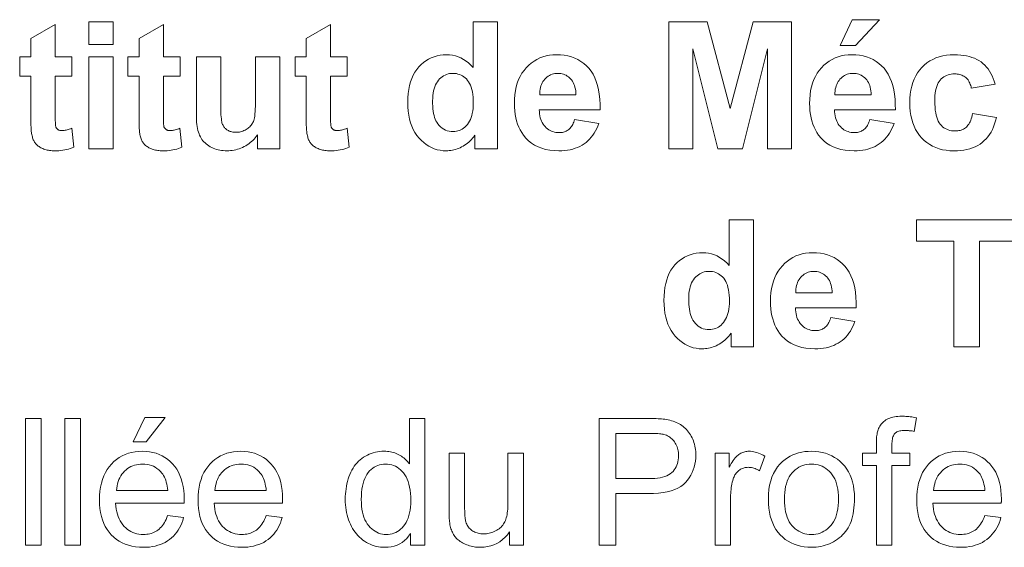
# Model space of a CAD drawing. Extents: x 10 to 410, y 10 to 287.
# Tile 5 of 20: x 311 to 330, y 24 to 34. Entities that reach past the tile are written whole.
import ezdxf

# ---------------------------------------------------------------- set-up
doc = ezdxf.new("R2010")
doc.units = 0

msp = doc.modelspace()

# ---------------------------------------------------------------- linework, layer by layer
at = {"color": 7, "lineweight": 13}
for points in [[(311.849, 33.404), (311.849, 33.022), (311.521, 33.022), (311.521, 32.293), (311.522, 32.25), (311.522, 32.211), (311.522, 32.176), (311.523, 32.145), (311.524, 32.117), (311.525, 32.093), (311.526, 32.073), (311.527, 32.056), (311.529, 32.043), (311.531, 32.034), (311.533, 32.027), (311.535, 32.02), (311.539, 32.013), (311.542, 32.007), (311.546, 32.001), (311.551, 31.995), (311.556, 31.989), (311.561, 31.984), (311.567, 31.979), (311.573, 31.974), (311.58, 31.969), (311.587, 31.965), (311.595, 31.962), (311.602, 31.958), (311.61, 31.956), (311.619, 31.954), (311.627, 31.952), (311.636, 31.951), (311.645, 31.95), (311.654, 31.95), (311.668, 31.95), (311.683, 31.952), (311.7, 31.954), (311.717, 31.957), (311.736, 31.961), (311.756, 31.966), (311.777, 31.972), (311.799, 31.979), (311.822, 31.987), (311.847, 31.996), (311.888, 31.624), (311.854, 31.611), (311.819, 31.598), (311.784, 31.588), (311.747, 31.578), (311.71, 31.57), (311.672, 31.564), (311.632, 31.559), (311.592, 31.555), (311.551, 31.553), (311.509, 31.552), (311.484, 31.553), (311.459, 31.554), (311.434, 31.556), (311.41, 31.559), (311.386, 31.563), (311.363, 31.568), (311.341, 31.574), (311.318, 31.58), (311.297, 31.588), (311.276, 31.596), (311.256, 31.605), (311.236, 31.614), (311.218, 31.624), (311.202, 31.635), (311.186, 31.646), (311.171, 31.657), (311.157, 31.669), (311.145, 31.682), (311.133, 31.695), (311.123, 31.709), (311.114, 31.723), (311.105, 31.738), (311.097, 31.754), (311.089, 31.772), (311.082, 31.79), (311.076, 31.809), (311.07, 31.829), (311.065, 31.85), (311.06, 31.872), (311.056, 31.895), (311.053, 31.914), (311.05, 31.935), (311.048, 31.961), (311.046, 31.989), (311.044, 32.021), (311.043, 32.057), (311.042, 32.096), (311.041, 32.138), (311.041, 32.184), (311.041, 32.233), (311.041, 33.022), (310.821, 33.022), (310.821, 33.404), (311.041, 33.404), (311.041, 33.764), (311.521, 34.044), (311.521, 33.404)], [(312.181, 33.65), (312.181, 34.093), (312.661, 34.093), (312.661, 33.65)], [(313.982, 33.404), (313.982, 33.022), (313.655, 33.022), (313.655, 32.293), (313.655, 32.25), (313.655, 32.211), (313.656, 32.176), (313.656, 32.145), (313.657, 32.117), (313.658, 32.093), (313.659, 32.073), (313.661, 32.056), (313.662, 32.043), (313.664, 32.034), (313.666, 32.027), (313.669, 32.02), (313.672, 32.013), (313.675, 32.007), (313.68, 32.001), (313.684, 31.995), (313.689, 31.989), (313.694, 31.984), (313.7, 31.979), (313.707, 31.974), (313.714, 31.969), (313.721, 31.965), (313.728, 31.962), (313.736, 31.958), (313.744, 31.956), (313.752, 31.954), (313.76, 31.952), (313.769, 31.951), (313.778, 31.95), (313.788, 31.95), (313.802, 31.95), (313.817, 31.952), (313.833, 31.954), (313.851, 31.957), (313.869, 31.961), (313.889, 31.966), (313.91, 31.972), (313.932, 31.979), (313.956, 31.987), (313.98, 31.996), (314.021, 31.624), (313.988, 31.611), (313.953, 31.598), (313.917, 31.588), (313.881, 31.578), (313.843, 31.57), (313.805, 31.564), (313.766, 31.559), (313.726, 31.555), (313.685, 31.553), (313.643, 31.552), (313.617, 31.553), (313.592, 31.554), (313.567, 31.556), (313.543, 31.559), (313.52, 31.563), (313.497, 31.568), (313.474, 31.574), (313.452, 31.58), (313.43, 31.588), (313.409, 31.596), (313.389, 31.605), (313.37, 31.614), (313.352, 31.624), (313.335, 31.635), (313.319, 31.646), (313.304, 31.657), (313.291, 31.669), (313.278, 31.682), (313.267, 31.695), (313.257, 31.709), (313.247, 31.723), (313.238, 31.738), (313.23, 31.754), (313.222, 31.772), (313.215, 31.79), (313.209, 31.809), (313.203, 31.829), (313.198, 31.85), (313.193, 31.872), (313.189, 31.895), (313.186, 31.914), (313.184, 31.935), (313.181, 31.961), (313.179, 31.989), (313.178, 32.021), (313.176, 32.057), (313.175, 32.096), (313.174, 32.138), (313.174, 32.184), (313.174, 32.233), (313.174, 33.022), (312.954, 33.022), (312.954, 33.404), (313.174, 33.404), (313.174, 33.764), (313.655, 34.044), (313.655, 33.404)], [(317.279, 33.404), (317.279, 33.022), (316.951, 33.022), (316.951, 32.293), (316.951, 32.25), (316.952, 32.211), (316.952, 32.176), (316.953, 32.145), (316.953, 32.117), (316.955, 32.093), (316.956, 32.073), (316.957, 32.056), (316.959, 32.043), (316.961, 32.034), (316.963, 32.027), (316.965, 32.02), (316.968, 32.013), (316.972, 32.007), (316.976, 32.001), (316.98, 31.995), (316.985, 31.989), (316.991, 31.984), (316.997, 31.979), (317.003, 31.974), (317.01, 31.969), (317.017, 31.965), (317.024, 31.962), (317.032, 31.958), (317.04, 31.956), (317.048, 31.954), (317.057, 31.952), (317.066, 31.951), (317.075, 31.95), (317.084, 31.95), (317.098, 31.95), (317.113, 31.952), (317.129, 31.954), (317.147, 31.957), (317.166, 31.961), (317.185, 31.966), (317.207, 31.972), (317.229, 31.979), (317.252, 31.987), (317.277, 31.996), (317.318, 31.624), (317.284, 31.611), (317.249, 31.598), (317.214, 31.588), (317.177, 31.578), (317.14, 31.57), (317.101, 31.564), (317.062, 31.559), (317.022, 31.555), (316.981, 31.553), (316.939, 31.552), (316.914, 31.553), (316.888, 31.554), (316.864, 31.556), (316.84, 31.559), (316.816, 31.563), (316.793, 31.568), (316.77, 31.574), (316.748, 31.58), (316.727, 31.588), (316.706, 31.596), (316.685, 31.605), (316.666, 31.614), (316.648, 31.624), (316.631, 31.635), (316.615, 31.646), (316.601, 31.657), (316.587, 31.669), (316.575, 31.682), (316.563, 31.695), (316.553, 31.709), (316.544, 31.723), (316.535, 31.738), (316.526, 31.754), (316.519, 31.772), (316.512, 31.79), (316.505, 31.809), (316.5, 31.829), (316.494, 31.85), (316.49, 31.872), (316.486, 31.895), (316.483, 31.914), (316.48, 31.935), (316.478, 31.961), (316.476, 31.989), (316.474, 32.021), (316.473, 32.057), (316.472, 32.096), (316.471, 32.138), (316.47, 32.184), (316.47, 32.233), (316.47, 33.022), (316.25, 33.022), (316.25, 33.404), (316.47, 33.404), (316.47, 33.764), (316.951, 34.044), (316.951, 33.404)], [(320.242, 31.593), (319.797, 31.593), (319.797, 31.859), (319.775, 31.829), (319.751, 31.801), (319.727, 31.773), (319.702, 31.748), (319.676, 31.724), (319.65, 31.702), (319.623, 31.681), (319.594, 31.662), (319.565, 31.644), (319.536, 31.628), (319.505, 31.614), (319.475, 31.601), (319.445, 31.59), (319.414, 31.58), (319.384, 31.571), (319.354, 31.565), (319.323, 31.559), (319.292, 31.556), (319.262, 31.553), (319.231, 31.552), (319.17, 31.555), (319.11, 31.563), (319.052, 31.575), (318.996, 31.593), (318.941, 31.615), (318.889, 31.643), (318.838, 31.676), (318.789, 31.713), (318.742, 31.756), (318.697, 31.804), (318.654, 31.856), (318.616, 31.913), (318.583, 31.973), (318.554, 32.037), (318.53, 32.105), (318.51, 32.177), (318.494, 32.254), (318.483, 32.334), (318.476, 32.418), (318.474, 32.506), (318.476, 32.596), (318.483, 32.681), (318.493, 32.762), (318.509, 32.839), (318.528, 32.911), (318.552, 32.979), (318.58, 33.042), (318.613, 33.101), (318.649, 33.156), (318.691, 33.206), (318.735, 33.251), (318.782, 33.292), (318.831, 33.328), (318.882, 33.359), (318.936, 33.385), (318.992, 33.407), (319.05, 33.424), (319.11, 33.436), (319.173, 33.443), (319.238, 33.445), (319.298, 33.443), (319.356, 33.435), (319.413, 33.423), (319.468, 33.405), (319.521, 33.382), (319.573, 33.355), (319.623, 33.322), (319.671, 33.284), (319.718, 33.241), (319.763, 33.193), (319.763, 34.093), (320.242, 34.093)], [(323.624, 31.593), (323.624, 34.093), (324.38, 34.093), (324.833, 32.388), (325.282, 34.093), (326.039, 34.093), (326.039, 31.593), (325.57, 31.593), (325.57, 33.561), (325.074, 31.593), (324.588, 31.593), (324.093, 33.561), (324.093, 31.593)], [(327.001, 33.626), (327.236, 34.136), (327.773, 34.136), (327.304, 33.626)], [(312.181, 31.593), (312.181, 33.404), (312.661, 33.404), (312.661, 31.593)], [(315.507, 31.593), (315.507, 31.865), (315.486, 31.836), (315.465, 31.809), (315.442, 31.783), (315.418, 31.758), (315.392, 31.735), (315.366, 31.713), (315.338, 31.692), (315.309, 31.672), (315.278, 31.653), (315.247, 31.636), (315.214, 31.62), (315.182, 31.606), (315.148, 31.593), (315.115, 31.583), (315.081, 31.573), (315.047, 31.566), (315.012, 31.56), (314.977, 31.556), (314.942, 31.553), (314.906, 31.552), (314.87, 31.553), (314.835, 31.556), (314.8, 31.56), (314.767, 31.565), (314.733, 31.573), (314.701, 31.581), (314.669, 31.592), (314.639, 31.604), (314.608, 31.617), (314.579, 31.633), (314.551, 31.649), (314.524, 31.667), (314.499, 31.687), (314.476, 31.707), (314.454, 31.729), (314.434, 31.752), (314.415, 31.777), (314.398, 31.802), (314.383, 31.829), (314.369, 31.858), (314.357, 31.888), (314.346, 31.92), (314.336, 31.955), (314.328, 31.991), (314.321, 32.03), (314.315, 32.072), (314.31, 32.115), (314.307, 32.161), (314.305, 32.208), (314.305, 32.258), (314.305, 33.404), (314.784, 33.404), (314.784, 32.572), (314.784, 32.499), (314.785, 32.431), (314.786, 32.37), (314.788, 32.314), (314.79, 32.264), (314.793, 32.22), (314.797, 32.182), (314.801, 32.15), (314.805, 32.124), (314.81, 32.104), (314.816, 32.087), (314.822, 32.071), (314.83, 32.056), (314.838, 32.041), (314.847, 32.027), (314.857, 32.014), (314.868, 32.001), (314.88, 31.989), (314.893, 31.978), (314.906, 31.968), (314.921, 31.958), (314.936, 31.95), (314.952, 31.942), (314.968, 31.936), (314.986, 31.93), (315.004, 31.925), (315.023, 31.922), (315.042, 31.919), (315.063, 31.918), (315.084, 31.917), (315.108, 31.918), (315.132, 31.92), (315.155, 31.923), (315.178, 31.928), (315.2, 31.934), (315.222, 31.942), (315.243, 31.95), (315.264, 31.961), (315.284, 31.972), (315.304, 31.985), (315.323, 31.999), (315.34, 32.013), (315.357, 32.028), (315.372, 32.044), (315.386, 32.06), (315.398, 32.077), (315.41, 32.095), (315.42, 32.113), (315.429, 32.132), (315.437, 32.152), (315.444, 32.175), (315.45, 32.203), (315.455, 32.238), (315.46, 32.278), (315.464, 32.324), (315.467, 32.376), (315.469, 32.433), (315.471, 32.497), (315.472, 32.566), (315.473, 32.64), (315.473, 33.404), (315.952, 33.404), (315.952, 31.593)], [(321.764, 32.17), (322.241, 32.09), (322.222, 32.038), (322.2, 31.99), (322.176, 31.943), (322.15, 31.9), (322.122, 31.858), (322.092, 31.82), (322.06, 31.783), (322.026, 31.75), (321.989, 31.718), (321.95, 31.69), (321.91, 31.664), (321.867, 31.64), (321.822, 31.62), (321.775, 31.602), (321.727, 31.587), (321.676, 31.574), (321.623, 31.565), (321.569, 31.558), (321.512, 31.554), (321.453, 31.552), (321.361, 31.556), (321.274, 31.565), (321.192, 31.58), (321.115, 31.602), (321.042, 31.63), (320.975, 31.664), (320.912, 31.704), (320.855, 31.75), (320.802, 31.803), (320.754, 31.861), (320.72, 31.912), (320.69, 31.965), (320.663, 32.021), (320.639, 32.08), (320.62, 32.141), (320.604, 32.205), (320.591, 32.271), (320.582, 32.34), (320.577, 32.411), (320.575, 32.485), (320.577, 32.573), (320.584, 32.658), (320.596, 32.738), (320.613, 32.814), (320.634, 32.887), (320.66, 32.955), (320.69, 33.02), (320.726, 33.081), (320.766, 33.138), (320.81, 33.19), (320.859, 33.239), (320.909, 33.282), (320.963, 33.32), (321.018, 33.354), (321.077, 33.382), (321.138, 33.405), (321.201, 33.422), (321.267, 33.435), (321.335, 33.443), (321.405, 33.445), (321.485, 33.443), (321.56, 33.435), (321.633, 33.421), (321.702, 33.403), (321.767, 33.379), (321.829, 33.349), (321.888, 33.315), (321.943, 33.275), (321.995, 33.229), (322.043, 33.179), (322.088, 33.122), (322.127, 33.06), (322.161, 32.993), (322.191, 32.92), (322.216, 32.841), (322.236, 32.756), (322.251, 32.666), (322.261, 32.57), (322.266, 32.468), (322.267, 32.361), (321.066, 32.361), (321.068, 32.319), (321.072, 32.279), (321.079, 32.241), (321.087, 32.205), (321.098, 32.171), (321.11, 32.139), (321.125, 32.109), (321.142, 32.08), (321.161, 32.054), (321.182, 32.029), (321.205, 32.007), (321.229, 31.986), (321.253, 31.969), (321.279, 31.953), (321.307, 31.94), (321.335, 31.93), (321.364, 31.921), (321.394, 31.915), (321.426, 31.912), (321.458, 31.911), (321.48, 31.911), (321.502, 31.913), (321.523, 31.916), (321.543, 31.92), (321.562, 31.926), (321.58, 31.933), (321.598, 31.941), (321.615, 31.95), (321.632, 31.96), (321.648, 31.972), (321.663, 31.985), (321.677, 32), (321.69, 32.016), (321.703, 32.033), (321.715, 32.052), (321.726, 32.073), (321.737, 32.095), (321.746, 32.118), (321.755, 32.143)], [(327.586, 32.17), (328.063, 32.09), (328.044, 32.038), (328.022, 31.99), (327.998, 31.943), (327.972, 31.9), (327.944, 31.858), (327.914, 31.82), (327.882, 31.783), (327.847, 31.75), (327.811, 31.718), (327.772, 31.69), (327.732, 31.664), (327.689, 31.64), (327.644, 31.62), (327.597, 31.602), (327.549, 31.587), (327.498, 31.574), (327.445, 31.565), (327.391, 31.558), (327.334, 31.554), (327.275, 31.552), (327.183, 31.556), (327.096, 31.565), (327.014, 31.58), (326.937, 31.602), (326.864, 31.63), (326.797, 31.664), (326.734, 31.704), (326.677, 31.75), (326.624, 31.803), (326.576, 31.861), (326.542, 31.912), (326.512, 31.965), (326.485, 32.021), (326.461, 32.08), (326.442, 32.141), (326.426, 32.205), (326.413, 32.271), (326.404, 32.34), (326.399, 32.411), (326.397, 32.485), (326.399, 32.573), (326.406, 32.658), (326.418, 32.738), (326.435, 32.814), (326.456, 32.887), (326.482, 32.955), (326.512, 33.02), (326.548, 33.081), (326.588, 33.138), (326.632, 33.19), (326.681, 33.239), (326.731, 33.282), (326.785, 33.32), (326.84, 33.354), (326.899, 33.382), (326.959, 33.405), (327.023, 33.422), (327.088, 33.435), (327.157, 33.443), (327.227, 33.445), (327.307, 33.443), (327.382, 33.435), (327.455, 33.421), (327.523, 33.403), (327.589, 33.379), (327.651, 33.349), (327.71, 33.315), (327.765, 33.275), (327.817, 33.229), (327.865, 33.179), (327.909, 33.122), (327.949, 33.06), (327.983, 32.993), (328.013, 32.92), (328.038, 32.841), (328.058, 32.756), (328.073, 32.666), (328.083, 32.57), (328.088, 32.468), (328.089, 32.361), (326.888, 32.361), (326.89, 32.319), (326.894, 32.279), (326.901, 32.241), (326.909, 32.205), (326.92, 32.171), (326.932, 32.139), (326.947, 32.109), (326.964, 32.08), (326.983, 32.054), (327.004, 32.029), (327.027, 32.007), (327.051, 31.986), (327.075, 31.969), (327.101, 31.953), (327.129, 31.94), (327.157, 31.93), (327.186, 31.921), (327.216, 31.915), (327.248, 31.912), (327.28, 31.911), (327.302, 31.911), (327.324, 31.913), (327.345, 31.916), (327.365, 31.92), (327.384, 31.926), (327.402, 31.933), (327.42, 31.941), (327.437, 31.95), (327.454, 31.96), (327.47, 31.972), (327.485, 31.985), (327.499, 32), (327.512, 32.016), (327.525, 32.033), (327.537, 32.052), (327.548, 32.073), (327.559, 32.095), (327.568, 32.118), (327.577, 32.143)], [(330.058, 32.869), (329.586, 32.784), (329.581, 32.811), (329.574, 32.838), (329.566, 32.862), (329.557, 32.886), (329.547, 32.908), (329.535, 32.928), (329.523, 32.948), (329.509, 32.965), (329.494, 32.982), (329.478, 32.997), (329.46, 33.01), (329.442, 33.023), (329.422, 33.033), (329.402, 33.043), (329.381, 33.051), (329.358, 33.057), (329.335, 33.062), (329.31, 33.066), (329.285, 33.068), (329.258, 33.069), (329.223, 33.067), (329.19, 33.064), (329.158, 33.057), (329.127, 33.049), (329.098, 33.038), (329.07, 33.024), (329.043, 33.008), (329.018, 32.989), (328.995, 32.968), (328.973, 32.945), (328.953, 32.918), (328.934, 32.889), (328.918, 32.856), (328.905, 32.819), (328.893, 32.78), (328.883, 32.737), (328.876, 32.69), (328.87, 32.641), (328.867, 32.588), (328.866, 32.531), (328.867, 32.469), (328.871, 32.41), (328.876, 32.355), (328.884, 32.304), (328.893, 32.256), (328.905, 32.213), (328.919, 32.173), (328.936, 32.137), (328.954, 32.105), (328.975, 32.076), (328.997, 32.051), (329.021, 32.028), (329.046, 32.008), (329.073, 31.991), (329.101, 31.976), (329.131, 31.964), (329.162, 31.955), (329.195, 31.948), (329.23, 31.944), (329.265, 31.943), (329.292, 31.944), (329.318, 31.946), (329.343, 31.95), (329.367, 31.955), (329.389, 31.962), (329.411, 31.971), (329.432, 31.981), (329.452, 31.993), (329.471, 32.006), (329.489, 32.021), (329.506, 32.037), (329.521, 32.056), (329.536, 32.077), (329.55, 32.101), (329.563, 32.126), (329.575, 32.154), (329.585, 32.184), (329.595, 32.216), (329.604, 32.251), (329.611, 32.287), (330.082, 32.207), (330.066, 32.144), (330.047, 32.084), (330.026, 32.027), (330.002, 31.973), (329.975, 31.923), (329.946, 31.876), (329.913, 31.831), (329.879, 31.79), (329.841, 31.753), (329.801, 31.718), (329.758, 31.686), (329.712, 31.658), (329.663, 31.634), (329.612, 31.612), (329.557, 31.594), (329.5, 31.579), (329.44, 31.567), (329.377, 31.559), (329.312, 31.554), (329.243, 31.552), (329.165, 31.555), (329.091, 31.563), (329.019, 31.575), (328.951, 31.593), (328.886, 31.615), (328.824, 31.643), (328.766, 31.675), (328.711, 31.713), (328.658, 31.756), (328.61, 31.803), (328.565, 31.855), (328.525, 31.911), (328.489, 31.971), (328.458, 32.035), (328.432, 32.102), (328.411, 32.173), (328.395, 32.249), (328.383, 32.328), (328.376, 32.41), (328.373, 32.497), (328.376, 32.585), (328.383, 32.669), (328.395, 32.748), (328.411, 32.824), (328.433, 32.896), (328.459, 32.964), (328.49, 33.028), (328.525, 33.088), (328.565, 33.144), (328.61, 33.196), (328.66, 33.243), (328.712, 33.285), (328.768, 33.323), (328.827, 33.355), (328.889, 33.383), (328.955, 33.405), (329.024, 33.423), (329.097, 33.435), (329.172, 33.443), (329.252, 33.445), (329.316, 33.444), (329.379, 33.44), (329.438, 33.433), (329.495, 33.423), (329.549, 33.41), (329.6, 33.394), (329.648, 33.376), (329.694, 33.354), (329.737, 33.33), (329.778, 33.303), (329.816, 33.273), (329.851, 33.24), (329.885, 33.204), (329.916, 33.165), (329.945, 33.123), (329.972, 33.078), (329.997, 33.031), (330.02, 32.98), (330.04, 32.926)], [(318.963, 32.538), (318.964, 32.482), (318.967, 32.429), (318.971, 32.379), (318.976, 32.332), (318.983, 32.288), (318.992, 32.248), (319.003, 32.211), (319.015, 32.177), (319.028, 32.146), (319.044, 32.119), (319.068, 32.083), (319.094, 32.051), (319.121, 32.023), (319.151, 31.999), (319.183, 31.978), (319.216, 31.961), (319.251, 31.948), (319.288, 31.939), (319.327, 31.933), (319.368, 31.931), (319.4, 31.932), (319.432, 31.937), (319.462, 31.944), (319.492, 31.954), (319.521, 31.966), (319.548, 31.982), (319.575, 32), (319.601, 32.021), (319.625, 32.045), (319.649, 32.072), (319.671, 32.101), (319.691, 32.134), (319.708, 32.169), (319.723, 32.207), (319.736, 32.247), (319.746, 32.291), (319.754, 32.337), (319.76, 32.386), (319.764, 32.438), (319.765, 32.492), (319.764, 32.553), (319.76, 32.61), (319.755, 32.664), (319.747, 32.714), (319.737, 32.76), (319.724, 32.804), (319.71, 32.843), (319.693, 32.88), (319.674, 32.912), (319.652, 32.941), (319.629, 32.968), (319.605, 32.991), (319.579, 33.011), (319.552, 33.029), (319.524, 33.044), (319.495, 33.057), (319.464, 33.066), (319.432, 33.073), (319.399, 33.077), (319.364, 33.079), (319.331, 33.077), (319.298, 33.073), (319.267, 33.067), (319.237, 33.057), (319.208, 33.045), (319.18, 33.03), (319.153, 33.012), (319.127, 32.992), (319.102, 32.969), (319.079, 32.943), (319.057, 32.915), (319.037, 32.884), (319.02, 32.85), (319.005, 32.813), (318.992, 32.774), (318.982, 32.732), (318.974, 32.688), (318.968, 32.641), (318.965, 32.591)], [(321.791, 32.654), (321.789, 32.695), (321.785, 32.733), (321.779, 32.77), (321.771, 32.805), (321.761, 32.837), (321.75, 32.868), (321.736, 32.897), (321.72, 32.923), (321.703, 32.948), (321.683, 32.97), (321.663, 32.991), (321.641, 33.009), (321.618, 33.026), (321.594, 33.04), (321.57, 33.052), (321.545, 33.061), (321.518, 33.069), (321.491, 33.074), (321.463, 33.078), (321.434, 33.079), (321.404, 33.078), (321.374, 33.074), (321.345, 33.068), (321.318, 33.06), (321.291, 33.05), (321.266, 33.038), (321.242, 33.023), (321.218, 33.006), (321.196, 32.986), (321.175, 32.964), (321.156, 32.941), (321.138, 32.916), (321.123, 32.889), (321.11, 32.86), (321.099, 32.83), (321.09, 32.798), (321.083, 32.764), (321.078, 32.729), (321.075, 32.693), (321.075, 32.654)], [(327.613, 32.654), (327.611, 32.695), (327.607, 32.733), (327.601, 32.77), (327.593, 32.805), (327.583, 32.837), (327.572, 32.868), (327.558, 32.897), (327.542, 32.923), (327.525, 32.948), (327.505, 32.97), (327.484, 32.991), (327.463, 33.009), (327.44, 33.026), (327.416, 33.04), (327.392, 33.052), (327.367, 33.061), (327.34, 33.069), (327.313, 33.074), (327.285, 33.078), (327.256, 33.079), (327.226, 33.078), (327.196, 33.074), (327.167, 33.068), (327.14, 33.06), (327.113, 33.05), (327.088, 33.038), (327.064, 33.023), (327.04, 33.006), (327.018, 32.986), (326.997, 32.964), (326.978, 32.941), (326.96, 32.916), (326.945, 32.889), (326.932, 32.86), (326.921, 32.83), (326.912, 32.798), (326.905, 32.764), (326.9, 32.729), (326.897, 32.693), (326.897, 32.654)], [(325.294, 27.692), (324.849, 27.692), (324.849, 27.958), (324.826, 27.927), (324.803, 27.899), (324.778, 27.872), (324.753, 27.846), (324.728, 27.822), (324.701, 27.8), (324.674, 27.779), (324.646, 27.76), (324.617, 27.743), (324.587, 27.727), (324.557, 27.712), (324.526, 27.699), (324.496, 27.688), (324.466, 27.678), (324.435, 27.67), (324.405, 27.663), (324.374, 27.658), (324.344, 27.654), (324.313, 27.651), (324.282, 27.651), (324.221, 27.653), (324.161, 27.661), (324.103, 27.673), (324.047, 27.691), (323.993, 27.714), (323.94, 27.741), (323.889, 27.774), (323.84, 27.812), (323.793, 27.854), (323.748, 27.902), (323.705, 27.955), (323.668, 28.011), (323.634, 28.071), (323.605, 28.135), (323.581, 28.203), (323.561, 28.276), (323.545, 28.352), (323.534, 28.432), (323.527, 28.516), (323.525, 28.604), (323.527, 28.694), (323.534, 28.779), (323.545, 28.86), (323.56, 28.937), (323.579, 29.009), (323.603, 29.077), (323.631, 29.14), (323.664, 29.199), (323.701, 29.254), (323.742, 29.304), (323.786, 29.35), (323.833, 29.39), (323.882, 29.426), (323.933, 29.457), (323.987, 29.484), (324.043, 29.505), (324.101, 29.522), (324.161, 29.534), (324.224, 29.541), (324.289, 29.544), (324.349, 29.541), (324.407, 29.534), (324.464, 29.521), (324.519, 29.503), (324.572, 29.481), (324.624, 29.453), (324.674, 29.42), (324.722, 29.382), (324.769, 29.339), (324.814, 29.291), (324.814, 30.192), (325.294, 30.192)], [(329.245, 27.692), (329.245, 29.769), (328.503, 29.769), (328.503, 30.192), (330.49, 30.192), (330.49, 29.769), (329.75, 29.769), (329.75, 27.692)], [(326.815, 28.268), (327.292, 28.188), (327.273, 28.137), (327.251, 28.088), (327.227, 28.042), (327.202, 27.998), (327.173, 27.957), (327.143, 27.918), (327.111, 27.882), (327.077, 27.848), (327.04, 27.817), (327.001, 27.788), (326.961, 27.762), (326.918, 27.739), (326.873, 27.718), (326.827, 27.7), (326.778, 27.685), (326.727, 27.673), (326.674, 27.663), (326.62, 27.656), (326.563, 27.652), (326.504, 27.651), (326.412, 27.654), (326.325, 27.663), (326.243, 27.678), (326.166, 27.7), (326.093, 27.728), (326.026, 27.762), (325.963, 27.802), (325.906, 27.848), (325.853, 27.901), (325.805, 27.959), (325.771, 28.01), (325.741, 28.063), (325.714, 28.119), (325.691, 28.178), (325.671, 28.239), (325.655, 28.303), (325.642, 28.369), (325.633, 28.438), (325.628, 28.509), (325.626, 28.584), (325.628, 28.672), (325.636, 28.756), (325.647, 28.836), (325.664, 28.912), (325.685, 28.985), (325.711, 29.053), (325.741, 29.118), (325.777, 29.179), (325.817, 29.236), (325.861, 29.289), (325.91, 29.337), (325.961, 29.38), (326.014, 29.419), (326.07, 29.452), (326.128, 29.48), (326.189, 29.503), (326.252, 29.521), (326.318, 29.533), (326.386, 29.541), (326.457, 29.544), (326.536, 29.541), (326.611, 29.533), (326.684, 29.52), (326.753, 29.501), (326.818, 29.477), (326.88, 29.448), (326.939, 29.413), (326.994, 29.373), (327.046, 29.327), (327.094, 29.277), (327.139, 29.221), (327.178, 29.159), (327.213, 29.091), (327.242, 29.018), (327.267, 28.939), (327.287, 28.854), (327.302, 28.764), (327.312, 28.668), (327.317, 28.566), (327.318, 28.459), (326.117, 28.459), (326.119, 28.417), (326.124, 28.378), (326.13, 28.34), (326.138, 28.304), (326.149, 28.27), (326.161, 28.237), (326.176, 28.207), (326.193, 28.179), (326.212, 28.152), (326.233, 28.127), (326.256, 28.105), (326.28, 28.085), (326.305, 28.067), (326.331, 28.051), (326.358, 28.038), (326.386, 28.028), (326.415, 28.019), (326.445, 28.014), (326.477, 28.01), (326.509, 28.009), (326.532, 28.009), (326.553, 28.011), (326.574, 28.014), (326.594, 28.019), (326.613, 28.024), (326.632, 28.031), (326.65, 28.039), (326.667, 28.048), (326.683, 28.059), (326.699, 28.07), (326.714, 28.083), (326.728, 28.098), (326.741, 28.114), (326.754, 28.131), (326.766, 28.15), (326.777, 28.171), (326.788, 28.193), (326.798, 28.216), (326.807, 28.242)], [(324.015, 28.636), (324.015, 28.58), (324.018, 28.527), (324.022, 28.477), (324.027, 28.43), (324.035, 28.387), (324.043, 28.346), (324.054, 28.309), (324.066, 28.275), (324.08, 28.244), (324.095, 28.217), (324.119, 28.181), (324.145, 28.149), (324.173, 28.121), (324.202, 28.097), (324.234, 28.076), (324.267, 28.059), (324.302, 28.046), (324.339, 28.037), (324.378, 28.031), (324.419, 28.029), (324.451, 28.031), (324.483, 28.035), (324.514, 28.042), (324.543, 28.052), (324.572, 28.064), (324.599, 28.08), (324.626, 28.098), (324.652, 28.119), (324.676, 28.143), (324.7, 28.17), (324.722, 28.2), (324.742, 28.232), (324.759, 28.267), (324.774, 28.305), (324.787, 28.345), (324.798, 28.389), (324.806, 28.435), (324.811, 28.484), (324.815, 28.536), (324.816, 28.59), (324.815, 28.651), (324.812, 28.708), (324.806, 28.762), (324.798, 28.812), (324.788, 28.859), (324.776, 28.902), (324.761, 28.942), (324.744, 28.978), (324.725, 29.01), (324.704, 29.04), (324.68, 29.066), (324.656, 29.089), (324.63, 29.11), (324.603, 29.128), (324.575, 29.143), (324.546, 29.155), (324.515, 29.165), (324.483, 29.171), (324.45, 29.176), (324.415, 29.177), (324.382, 29.176), (324.349, 29.172), (324.318, 29.165), (324.288, 29.155), (324.259, 29.143), (324.231, 29.128), (324.204, 29.111), (324.178, 29.09), (324.153, 29.067), (324.13, 29.041), (324.108, 29.013), (324.088, 28.982), (324.071, 28.948), (324.056, 28.912), (324.043, 28.872), (324.033, 28.831), (324.025, 28.786), (324.019, 28.739), (324.016, 28.689)], [(326.842, 28.752), (326.84, 28.793), (326.836, 28.832), (326.83, 28.868), (326.822, 28.903), (326.813, 28.935), (326.801, 28.966), (326.787, 28.995), (326.772, 29.021), (326.754, 29.046), (326.735, 29.069), (326.714, 29.089), (326.692, 29.108), (326.669, 29.124), (326.646, 29.138), (326.621, 29.15), (326.596, 29.16), (326.57, 29.167), (326.543, 29.173), (326.514, 29.176), (326.486, 29.177), (326.455, 29.176), (326.425, 29.172), (326.396, 29.167), (326.369, 29.159), (326.342, 29.148), (326.317, 29.136), (326.293, 29.121), (326.27, 29.104), (326.247, 29.084), (326.226, 29.063), (326.207, 29.039), (326.19, 29.014), (326.174, 28.987), (326.161, 28.958), (326.15, 28.928), (326.141, 28.896), (326.134, 28.863), (326.129, 28.828), (326.126, 28.791), (326.126, 28.752)], [(310.938, 23.78), (310.938, 26.28), (311.245, 26.28), (311.245, 23.78)], [(311.714, 23.78), (311.714, 26.28), (312.021, 26.28), (312.021, 23.78)], [(313.06, 25.816), (313.286, 26.294), (313.689, 26.294), (313.314, 25.816)], [(318.527, 23.78), (318.527, 24.009), (318.491, 23.958), (318.452, 23.912), (318.409, 23.871), (318.363, 23.836), (318.314, 23.807), (318.262, 23.782), (318.206, 23.764), (318.148, 23.75), (318.086, 23.742), (318.02, 23.739), (317.978, 23.74), (317.935, 23.744), (317.894, 23.75), (317.853, 23.758), (317.813, 23.769), (317.773, 23.782), (317.734, 23.798), (317.696, 23.816), (317.659, 23.836), (317.622, 23.859), (317.587, 23.883), (317.553, 23.91), (317.521, 23.939), (317.49, 23.969), (317.461, 24.002), (317.434, 24.036), (317.408, 24.072), (317.384, 24.11), (317.362, 24.15), (317.341, 24.192), (317.322, 24.235), (317.305, 24.28), (317.29, 24.326), (317.277, 24.373), (317.266, 24.422), (317.257, 24.472), (317.25, 24.523), (317.245, 24.575), (317.242, 24.629), (317.241, 24.684), (317.242, 24.738), (317.245, 24.79), (317.249, 24.842), (317.256, 24.893), (317.264, 24.943), (317.274, 24.991), (317.285, 25.039), (317.299, 25.086), (317.314, 25.131), (317.332, 25.176), (317.35, 25.219), (317.371, 25.26), (317.394, 25.299), (317.418, 25.336), (317.444, 25.371), (317.473, 25.404), (317.502, 25.435), (317.534, 25.463), (317.567, 25.49), (317.603, 25.515), (317.639, 25.537), (317.677, 25.557), (317.715, 25.575), (317.754, 25.59), (317.794, 25.603), (317.835, 25.613), (317.877, 25.622), (317.919, 25.627), (317.963, 25.631), (318.007, 25.632), (318.039, 25.631), (318.071, 25.629), (318.102, 25.626), (318.132, 25.621), (318.162, 25.615), (318.19, 25.607), (318.218, 25.598), (318.246, 25.588), (318.272, 25.576), (318.298, 25.563), (318.324, 25.549), (318.348, 25.534), (318.371, 25.518), (318.393, 25.501), (318.414, 25.484), (318.435, 25.465), (318.454, 25.446), (318.473, 25.426), (318.49, 25.405), (318.506, 25.383), (318.506, 26.28), (318.812, 26.28), (318.812, 23.78)], [(322.246, 23.78), (322.246, 26.28), (323.189, 26.28), (323.238, 26.28), (323.284, 26.279), (323.328, 26.278), (323.37, 26.276), (323.409, 26.274), (323.446, 26.272), (323.48, 26.268), (323.512, 26.265), (323.542, 26.261), (323.57, 26.256), (323.606, 26.25), (323.641, 26.242), (323.675, 26.233), (323.707, 26.223), (323.739, 26.212), (323.769, 26.2), (323.798, 26.186), (323.826, 26.172), (323.853, 26.156), (323.878, 26.14), (323.903, 26.122), (323.926, 26.102), (323.949, 26.082), (323.97, 26.06), (323.991, 26.036), (324.01, 26.011), (324.029, 25.985), (324.046, 25.958), (324.063, 25.929), (324.079, 25.898), (324.093, 25.867), (324.106, 25.835), (324.117, 25.802), (324.127, 25.769), (324.136, 25.735), (324.142, 25.701), (324.148, 25.666), (324.151, 25.63), (324.154, 25.594), (324.155, 25.557), (324.152, 25.494), (324.146, 25.434), (324.136, 25.375), (324.122, 25.318), (324.104, 25.263), (324.081, 25.21), (324.055, 25.159), (324.025, 25.11), (323.99, 25.063), (323.952, 25.017), (323.908, 24.975), (323.857, 24.938), (323.8, 24.905), (323.737, 24.876), (323.667, 24.852), (323.59, 24.832), (323.507, 24.816), (323.417, 24.805), (323.321, 24.799), (323.218, 24.797), (322.577, 24.797), (322.577, 23.78)], [(327.715, 23.78), (327.715, 25.353), (327.444, 25.353), (327.444, 25.591), (327.715, 25.591), (327.715, 25.784), (327.716, 25.82), (327.717, 25.853), (327.718, 25.885), (327.72, 25.915), (327.723, 25.943), (327.727, 25.969), (327.731, 25.993), (327.736, 26.016), (327.741, 26.036), (327.748, 26.055), (327.757, 26.079), (327.768, 26.101), (327.78, 26.123), (327.794, 26.143), (327.809, 26.163), (327.825, 26.182), (327.843, 26.2), (327.862, 26.217), (327.882, 26.233), (327.904, 26.249), (327.927, 26.263), (327.952, 26.275), (327.979, 26.286), (328.007, 26.296), (328.038, 26.304), (328.07, 26.311), (328.104, 26.316), (328.14, 26.32), (328.177, 26.322), (328.217, 26.323), (328.243, 26.323), (328.27, 26.322), (328.297, 26.32), (328.325, 26.318), (328.353, 26.315), (328.382, 26.312), (328.411, 26.308), (328.441, 26.303), (328.472, 26.298), (328.503, 26.292), (328.457, 26.024), (328.438, 26.028), (328.419, 26.031), (328.401, 26.033), (328.382, 26.035), (328.364, 26.037), (328.346, 26.039), (328.328, 26.04), (328.311, 26.041), (328.293, 26.041), (328.276, 26.041), (328.249, 26.041), (328.224, 26.039), (328.2, 26.036), (328.177, 26.032), (328.157, 26.027), (328.138, 26.02), (328.121, 26.012), (328.105, 26.003), (328.091, 25.993), (328.078, 25.982), (328.067, 25.969), (328.058, 25.954), (328.049, 25.937), (328.041, 25.917), (328.035, 25.896), (328.03, 25.873), (328.026, 25.847), (328.023, 25.82), (328.021, 25.79), (328.02, 25.758), (328.02, 25.591), (328.373, 25.591), (328.373, 25.353), (328.02, 25.353), (328.02, 23.78)], [(322.577, 25.092), (323.223, 25.092), (323.286, 25.093), (323.344, 25.096), (323.399, 25.102), (323.45, 25.111), (323.498, 25.121), (323.541, 25.135), (323.581, 25.15), (323.617, 25.168), (323.65, 25.188), (323.679, 25.211), (323.704, 25.236), (323.727, 25.263), (323.747, 25.291), (323.765, 25.322), (323.78, 25.355), (323.792, 25.389), (323.801, 25.426), (323.808, 25.464), (323.812, 25.505), (323.813, 25.547), (323.813, 25.578), (323.81, 25.608), (323.806, 25.637), (323.801, 25.665), (323.794, 25.693), (323.785, 25.719), (323.775, 25.744), (323.763, 25.769), (323.749, 25.793), (323.734, 25.815), (323.718, 25.837), (323.7, 25.857), (323.682, 25.876), (323.663, 25.893), (323.642, 25.908), (323.621, 25.922), (323.598, 25.935), (323.575, 25.946), (323.551, 25.955), (323.525, 25.963), (323.507, 25.967), (323.486, 25.971), (323.462, 25.974), (323.436, 25.977), (323.406, 25.98), (323.374, 25.982), (323.339, 25.983), (323.301, 25.984), (323.26, 25.985), (323.217, 25.985), (322.577, 25.985)], [(313.737, 24.363), (314.054, 24.324), (314.038, 24.27), (314.019, 24.218), (313.997, 24.169), (313.973, 24.122), (313.947, 24.077), (313.918, 24.035), (313.886, 23.996), (313.852, 23.959), (313.815, 23.925), (313.776, 23.893), (313.734, 23.864), (313.69, 23.837), (313.644, 23.814), (313.596, 23.795), (313.545, 23.778), (313.492, 23.764), (313.437, 23.753), (313.379, 23.745), (313.319, 23.741), (313.258, 23.739), (313.18, 23.742), (313.105, 23.749), (313.034, 23.761), (312.966, 23.778), (312.901, 23.8), (312.84, 23.827), (312.782, 23.859), (312.727, 23.896), (312.676, 23.937), (312.627, 23.984), (312.583, 24.035), (312.544, 24.09), (312.509, 24.149), (312.478, 24.211), (312.453, 24.278), (312.432, 24.349), (312.416, 24.423), (312.404, 24.502), (312.397, 24.584), (312.395, 24.67), (312.397, 24.76), (312.404, 24.845), (312.416, 24.926), (312.432, 25.003), (312.453, 25.076), (312.479, 25.145), (312.51, 25.21), (312.545, 25.271), (312.585, 25.327), (312.63, 25.38), (312.678, 25.428), (312.73, 25.471), (312.784, 25.509), (312.841, 25.541), (312.9, 25.569), (312.963, 25.592), (313.028, 25.609), (313.096, 25.622), (313.167, 25.63), (313.24, 25.632), (313.312, 25.63), (313.38, 25.622), (313.446, 25.61), (313.51, 25.593), (313.57, 25.57), (313.628, 25.543), (313.684, 25.511), (313.737, 25.474), (313.787, 25.432), (313.834, 25.385), (313.878, 25.333), (313.917, 25.278), (313.951, 25.218), (313.981, 25.155), (314.007, 25.087), (314.027, 25.016), (314.043, 24.94), (314.055, 24.86), (314.062, 24.777), (314.064, 24.689), (314.064, 24.683), (314.064, 24.677), (314.064, 24.67), (314.064, 24.663), (314.064, 24.655), (314.064, 24.647), (314.063, 24.638), (314.063, 24.628), (314.063, 24.618), (314.062, 24.607), (312.712, 24.607), (312.717, 24.549), (312.724, 24.493), (312.734, 24.441), (312.747, 24.391), (312.763, 24.344), (312.781, 24.3), (312.802, 24.258), (312.825, 24.219), (312.852, 24.183), (312.881, 24.15), (312.912, 24.12), (312.944, 24.093), (312.978, 24.069), (313.014, 24.049), (313.051, 24.031), (313.09, 24.017), (313.13, 24.006), (313.171, 23.998), (313.215, 23.993), (313.259, 23.992), (313.292, 23.993), (313.325, 23.995), (313.356, 24), (313.386, 24.006), (313.416, 24.014), (313.444, 24.024), (313.471, 24.035), (313.498, 24.048), (313.523, 24.063), (313.547, 24.08), (313.571, 24.099), (313.593, 24.12), (313.615, 24.143), (313.635, 24.168), (313.654, 24.195), (313.673, 24.225), (313.69, 24.256), (313.707, 24.29), (313.722, 24.326)], [(315.679, 24.363), (315.996, 24.324), (315.98, 24.27), (315.961, 24.218), (315.94, 24.169), (315.916, 24.122), (315.889, 24.077), (315.86, 24.035), (315.829, 23.996), (315.794, 23.959), (315.758, 23.925), (315.718, 23.893), (315.677, 23.864), (315.633, 23.837), (315.586, 23.814), (315.538, 23.795), (315.487, 23.778), (315.434, 23.764), (315.379, 23.753), (315.322, 23.745), (315.262, 23.741), (315.2, 23.739), (315.122, 23.742), (315.048, 23.749), (314.976, 23.761), (314.908, 23.778), (314.844, 23.8), (314.782, 23.827), (314.724, 23.859), (314.669, 23.896), (314.618, 23.937), (314.57, 23.984), (314.526, 24.035), (314.486, 24.09), (314.451, 24.149), (314.421, 24.211), (314.395, 24.278), (314.374, 24.349), (314.358, 24.423), (314.346, 24.502), (314.339, 24.584), (314.337, 24.67), (314.339, 24.76), (314.346, 24.845), (314.358, 24.926), (314.375, 25.003), (314.396, 25.076), (314.422, 25.145), (314.452, 25.21), (314.488, 25.271), (314.528, 25.327), (314.572, 25.38), (314.621, 25.428), (314.672, 25.471), (314.726, 25.509), (314.783, 25.541), (314.843, 25.569), (314.905, 25.592), (314.97, 25.609), (315.038, 25.622), (315.109, 25.63), (315.183, 25.632), (315.254, 25.63), (315.323, 25.622), (315.389, 25.61), (315.452, 25.593), (315.513, 25.57), (315.571, 25.543), (315.626, 25.511), (315.679, 25.474), (315.729, 25.432), (315.776, 25.385), (315.82, 25.333), (315.859, 25.278), (315.894, 25.218), (315.924, 25.155), (315.949, 25.087), (315.97, 25.016), (315.986, 24.94), (315.997, 24.86), (316.004, 24.777), (316.006, 24.689), (316.006, 24.683), (316.006, 24.677), (316.006, 24.67), (316.006, 24.663), (316.006, 24.655), (316.006, 24.647), (316.006, 24.638), (316.005, 24.628), (316.005, 24.618), (316.005, 24.607), (314.654, 24.607), (314.659, 24.549), (314.666, 24.493), (314.677, 24.441), (314.689, 24.391), (314.705, 24.344), (314.723, 24.3), (314.744, 24.258), (314.768, 24.219), (314.794, 24.183), (314.823, 24.15), (314.854, 24.12), (314.887, 24.093), (314.921, 24.069), (314.956, 24.049), (314.994, 24.031), (315.032, 24.017), (315.072, 24.006), (315.114, 23.998), (315.157, 23.993), (315.202, 23.992), (315.235, 23.993), (315.267, 23.995), (315.298, 24), (315.329, 24.006), (315.358, 24.014), (315.386, 24.024), (315.414, 24.035), (315.44, 24.048), (315.465, 24.063), (315.49, 24.08), (315.513, 24.099), (315.536, 24.12), (315.557, 24.143), (315.577, 24.168), (315.597, 24.195), (315.615, 24.225), (315.633, 24.256), (315.649, 24.29), (315.665, 24.326)], [(324.533, 23.78), (324.533, 25.591), (324.809, 25.591), (324.809, 25.317), (324.83, 25.354), (324.851, 25.389), (324.871, 25.42), (324.891, 25.45), (324.911, 25.477), (324.93, 25.501), (324.949, 25.522), (324.968, 25.541), (324.987, 25.557), (325.005, 25.571), (325.023, 25.582), (325.041, 25.593), (325.06, 25.602), (325.079, 25.61), (325.099, 25.617), (325.118, 25.622), (325.139, 25.627), (325.159, 25.63), (325.18, 25.632), (325.202, 25.632), (325.233, 25.631), (325.264, 25.628), (325.295, 25.623), (325.327, 25.616), (325.358, 25.607), (325.39, 25.597), (325.421, 25.584), (325.453, 25.569), (325.485, 25.552), (325.517, 25.533), (325.411, 25.248), (325.389, 25.261), (325.366, 25.272), (325.344, 25.282), (325.321, 25.291), (325.299, 25.298), (325.276, 25.304), (325.254, 25.309), (325.231, 25.312), (325.209, 25.314), (325.186, 25.315), (325.166, 25.314), (325.147, 25.313), (325.128, 25.31), (325.109, 25.305), (325.091, 25.3), (325.073, 25.293), (325.055, 25.285), (325.038, 25.276), (325.022, 25.266), (325.005, 25.254), (324.99, 25.242), (324.975, 25.228), (324.962, 25.214), (324.949, 25.199), (324.937, 25.182), (324.926, 25.165), (324.916, 25.147), (324.907, 25.128), (324.898, 25.107), (324.891, 25.086), (324.881, 25.053), (324.873, 25.02), (324.865, 24.985), (324.858, 24.951), (324.853, 24.915), (324.848, 24.879), (324.845, 24.842), (324.842, 24.805), (324.841, 24.767), (324.84, 24.728), (324.84, 23.78)], [(325.585, 24.686), (325.588, 24.784), (325.596, 24.877), (325.61, 24.964), (325.63, 25.046), (325.655, 25.124), (325.686, 25.195), (325.722, 25.262), (325.764, 25.324), (325.812, 25.38), (325.865, 25.431), (325.913, 25.469), (325.962, 25.503), (326.014, 25.534), (326.068, 25.56), (326.124, 25.582), (326.182, 25.6), (326.242, 25.614), (326.304, 25.624), (326.368, 25.63), (326.435, 25.632), (326.508, 25.63), (326.578, 25.622), (326.646, 25.61), (326.711, 25.593), (326.774, 25.571), (326.834, 25.544), (326.891, 25.512), (326.945, 25.476), (326.996, 25.434), (327.045, 25.387), (327.09, 25.337), (327.13, 25.282), (327.166, 25.224), (327.197, 25.162), (327.223, 25.096), (327.244, 25.027), (327.261, 24.953), (327.273, 24.876), (327.28, 24.796), (327.282, 24.711), (327.281, 24.643), (327.278, 24.577), (327.273, 24.515), (327.265, 24.456), (327.256, 24.399), (327.244, 24.346), (327.231, 24.295), (327.215, 24.247), (327.197, 24.203), (327.177, 24.161), (327.155, 24.122), (327.131, 24.085), (327.106, 24.049), (327.078, 24.015), (327.048, 23.983), (327.017, 23.953), (326.984, 23.925), (326.948, 23.898), (326.911, 23.873), (326.872, 23.85), (326.831, 23.829), (326.79, 23.81), (326.748, 23.794), (326.706, 23.779), (326.662, 23.767), (326.618, 23.757), (326.573, 23.749), (326.528, 23.744), (326.482, 23.74), (326.435, 23.739), (326.36, 23.742), (326.288, 23.749), (326.219, 23.761), (326.154, 23.778), (326.091, 23.8), (326.031, 23.827), (325.974, 23.859), (325.919, 23.895), (325.868, 23.937), (325.82, 23.983), (325.775, 24.034), (325.735, 24.089), (325.7, 24.149), (325.67, 24.213), (325.644, 24.281), (325.623, 24.353), (325.606, 24.43), (325.595, 24.511), (325.588, 24.596)], [(329.852, 24.363), (330.169, 24.324), (330.153, 24.27), (330.134, 24.218), (330.113, 24.169), (330.089, 24.122), (330.062, 24.077), (330.033, 24.035), (330.001, 23.996), (329.967, 23.959), (329.931, 23.925), (329.891, 23.893), (329.849, 23.864), (329.806, 23.837), (329.759, 23.814), (329.711, 23.795), (329.66, 23.778), (329.607, 23.764), (329.552, 23.753), (329.494, 23.745), (329.435, 23.741), (329.373, 23.739), (329.295, 23.742), (329.22, 23.749), (329.149, 23.761), (329.081, 23.778), (329.017, 23.8), (328.955, 23.827), (328.897, 23.859), (328.842, 23.896), (328.791, 23.937), (328.743, 23.984), (328.698, 24.035), (328.659, 24.09), (328.624, 24.149), (328.594, 24.211), (328.568, 24.278), (328.547, 24.349), (328.531, 24.423), (328.519, 24.502), (328.512, 24.584), (328.51, 24.67), (328.512, 24.76), (328.519, 24.845), (328.531, 24.926), (328.548, 25.003), (328.569, 25.076), (328.595, 25.145), (328.625, 25.21), (328.661, 25.271), (328.701, 25.327), (328.745, 25.38), (328.794, 25.428), (328.845, 25.471), (328.899, 25.509), (328.956, 25.541), (329.016, 25.569), (329.078, 25.592), (329.143, 25.609), (329.211, 25.622), (329.282, 25.63), (329.356, 25.632), (329.427, 25.63), (329.496, 25.622), (329.562, 25.61), (329.625, 25.593), (329.686, 25.57), (329.744, 25.543), (329.799, 25.511), (329.852, 25.474), (329.902, 25.432), (329.949, 25.385), (329.993, 25.333), (330.032, 25.278), (330.067, 25.218), (330.097, 25.155), (330.122, 25.087), (330.143, 25.016), (330.159, 24.94), (330.17, 24.86), (330.177, 24.777), (330.179, 24.689), (330.179, 24.683), (330.179, 24.677), (330.179, 24.67), (330.179, 24.663), (330.179, 24.655), (330.179, 24.647), (330.179, 24.638), (330.178, 24.628), (330.178, 24.618), (330.178, 24.607), (328.827, 24.607), (328.832, 24.549), (328.839, 24.493), (328.849, 24.441), (328.862, 24.391), (328.878, 24.344), (328.896, 24.3), (328.917, 24.258), (328.941, 24.219), (328.967, 24.183), (328.996, 24.15), (329.027, 24.12), (329.06, 24.093), (329.094, 24.069), (329.129, 24.049), (329.166, 24.031), (329.205, 24.017), (329.245, 24.006), (329.287, 23.998), (329.33, 23.993), (329.374, 23.992), (329.408, 23.993), (329.44, 23.995), (329.471, 24), (329.502, 24.006), (329.531, 24.014), (329.559, 24.024), (329.587, 24.035), (329.613, 24.048), (329.638, 24.063), (329.663, 24.08), (329.686, 24.099), (329.708, 24.12), (329.73, 24.143), (329.75, 24.168), (329.77, 24.195), (329.788, 24.225), (329.806, 24.256), (329.822, 24.29), (329.837, 24.326)], [(320.481, 23.78), (320.481, 24.046), (320.437, 23.988), (320.391, 23.936), (320.341, 23.89), (320.288, 23.85), (320.232, 23.816), (320.173, 23.788), (320.111, 23.767), (320.046, 23.752), (319.978, 23.742), (319.907, 23.739), (319.875, 23.74), (319.843, 23.742), (319.812, 23.745), (319.782, 23.749), (319.752, 23.755), (319.722, 23.761), (319.693, 23.769), (319.664, 23.779), (319.635, 23.789), (319.607, 23.801), (319.58, 23.813), (319.555, 23.826), (319.53, 23.84), (319.508, 23.855), (319.486, 23.87), (319.466, 23.886), (319.448, 23.902), (319.431, 23.919), (319.415, 23.937), (319.401, 23.955), (319.388, 23.974), (319.376, 23.994), (319.364, 24.015), (319.353, 24.036), (319.344, 24.058), (319.335, 24.082), (319.326, 24.106), (319.319, 24.13), (319.312, 24.156), (319.306, 24.183), (319.303, 24.202), (319.3, 24.223), (319.297, 24.246), (319.294, 24.272), (319.292, 24.299), (319.291, 24.329), (319.289, 24.361), (319.288, 24.395), (319.288, 24.431), (319.288, 24.469), (319.288, 25.591), (319.594, 25.591), (319.594, 24.587), (319.595, 24.54), (319.595, 24.497), (319.596, 24.457), (319.597, 24.42), (319.599, 24.386), (319.601, 24.355), (319.604, 24.327), (319.606, 24.303), (319.61, 24.281), (319.613, 24.263), (319.62, 24.239), (319.627, 24.216), (319.636, 24.195), (319.647, 24.174), (319.658, 24.155), (319.671, 24.136), (319.686, 24.119), (319.701, 24.102), (319.718, 24.087), (319.736, 24.073), (319.755, 24.06), (319.775, 24.048), (319.796, 24.037), (319.818, 24.028), (319.841, 24.021), (319.865, 24.015), (319.889, 24.01), (319.914, 24.006), (319.941, 24.004), (319.968, 24.004), (319.995, 24.004), (320.023, 24.006), (320.049, 24.01), (320.076, 24.015), (320.102, 24.021), (320.128, 24.029), (320.153, 24.038), (320.178, 24.049), (320.203, 24.061), (320.227, 24.074), (320.251, 24.089), (320.273, 24.105), (320.293, 24.121), (320.313, 24.139), (320.331, 24.158), (320.347, 24.178), (320.362, 24.199), (320.376, 24.22), (320.388, 24.243), (320.399, 24.267), (320.408, 24.293), (320.417, 24.32), (320.424, 24.35), (320.431, 24.382), (320.436, 24.416), (320.441, 24.453), (320.444, 24.492), (320.447, 24.533), (320.448, 24.576), (320.449, 24.621), (320.449, 25.591), (320.756, 25.591), (320.756, 23.78)], [(312.729, 24.86), (313.74, 24.86), (313.735, 24.904), (313.729, 24.947), (313.721, 24.986), (313.712, 25.024), (313.701, 25.06), (313.689, 25.093), (313.675, 25.124), (313.659, 25.152), (313.642, 25.178), (313.624, 25.202), (313.594, 25.236), (313.562, 25.266), (313.528, 25.293), (313.493, 25.316), (313.456, 25.335), (313.417, 25.351), (313.376, 25.364), (313.334, 25.373), (313.29, 25.378), (313.244, 25.38), (313.202, 25.378), (313.162, 25.374), (313.123, 25.367), (313.085, 25.357), (313.049, 25.344), (313.014, 25.329), (312.981, 25.31), (312.949, 25.289), (312.918, 25.265), (312.888, 25.238), (312.861, 25.209), (312.836, 25.178), (312.813, 25.145), (312.794, 25.11), (312.776, 25.073), (312.762, 25.034), (312.75, 24.993), (312.74, 24.951), (312.733, 24.906)], [(314.671, 24.86), (315.682, 24.86), (315.678, 24.904), (315.671, 24.947), (315.663, 24.986), (315.654, 25.024), (315.643, 25.06), (315.631, 25.093), (315.617, 25.124), (315.602, 25.152), (315.585, 25.178), (315.566, 25.202), (315.536, 25.236), (315.504, 25.266), (315.471, 25.293), (315.435, 25.316), (315.398, 25.335), (315.359, 25.351), (315.319, 25.364), (315.276, 25.373), (315.232, 25.378), (315.186, 25.38), (315.145, 25.378), (315.104, 25.374), (315.065, 25.367), (315.028, 25.357), (314.992, 25.344), (314.957, 25.329), (314.923, 25.31), (314.891, 25.289), (314.86, 25.265), (314.831, 25.238), (314.803, 25.209), (314.778, 25.178), (314.756, 25.145), (314.736, 25.11), (314.719, 25.073), (314.704, 25.034), (314.692, 24.993), (314.682, 24.951), (314.676, 24.906)], [(317.557, 24.684), (317.558, 24.616), (317.562, 24.552), (317.57, 24.491), (317.58, 24.434), (317.593, 24.38), (317.609, 24.33), (317.628, 24.283), (317.65, 24.24), (317.675, 24.2), (317.703, 24.164), (317.733, 24.131), (317.764, 24.102), (317.796, 24.076), (317.829, 24.054), (317.863, 24.035), (317.898, 24.019), (317.935, 24.007), (317.972, 23.999), (318.01, 23.993), (318.049, 23.992), (318.089, 23.993), (318.128, 23.998), (318.165, 24.006), (318.201, 24.018), (318.236, 24.033), (318.269, 24.051), (318.302, 24.072), (318.333, 24.097), (318.363, 24.125), (318.391, 24.156), (318.418, 24.191), (318.442, 24.229), (318.463, 24.271), (318.481, 24.316), (318.497, 24.364), (318.51, 24.416), (318.519, 24.471), (318.526, 24.53), (318.531, 24.593), (318.532, 24.658), (318.531, 24.731), (318.526, 24.799), (318.519, 24.864), (318.509, 24.924), (318.496, 24.981), (318.48, 25.033), (318.462, 25.082), (318.44, 25.127), (318.416, 25.167), (318.389, 25.204), (318.359, 25.237), (318.329, 25.267), (318.297, 25.293), (318.264, 25.315), (318.229, 25.335), (318.193, 25.35), (318.156, 25.362), (318.117, 25.371), (318.077, 25.376), (318.036, 25.378), (317.996, 25.376), (317.957, 25.371), (317.919, 25.363), (317.883, 25.351), (317.848, 25.336), (317.814, 25.318), (317.782, 25.296), (317.751, 25.271), (317.722, 25.243), (317.694, 25.211), (317.668, 25.176), (317.644, 25.136), (317.624, 25.093), (317.606, 25.046), (317.591, 24.996), (317.579, 24.941), (317.569, 24.883), (317.562, 24.82), (317.558, 24.754)], [(325.901, 24.686), (325.902, 24.618), (325.907, 24.554), (325.914, 24.493), (325.925, 24.435), (325.939, 24.382), (325.955, 24.331), (325.975, 24.284), (325.998, 24.241), (326.024, 24.201), (326.053, 24.165), (326.084, 24.132), (326.116, 24.102), (326.151, 24.076), (326.186, 24.054), (326.224, 24.035), (326.263, 24.019), (326.303, 24.007), (326.346, 23.999), (326.389, 23.993), (326.435, 23.992), (326.479, 23.993), (326.523, 23.999), (326.565, 24.007), (326.605, 24.019), (326.644, 24.035), (326.681, 24.054), (326.717, 24.077), (326.751, 24.103), (326.784, 24.133), (326.815, 24.166), (326.844, 24.202), (326.869, 24.242), (326.892, 24.286), (326.912, 24.334), (326.929, 24.385), (326.942, 24.44), (326.953, 24.499), (326.961, 24.561), (326.965, 24.626), (326.967, 24.696), (326.965, 24.762), (326.96, 24.824), (326.953, 24.883), (326.942, 24.939), (326.928, 24.991), (326.912, 25.04), (326.892, 25.086), (326.869, 25.129), (326.843, 25.169), (326.814, 25.205), (326.783, 25.238), (326.75, 25.267), (326.716, 25.293), (326.68, 25.316), (326.643, 25.335), (326.604, 25.35), (326.564, 25.363), (326.522, 25.371), (326.479, 25.376), (326.435, 25.378), (326.389, 25.376), (326.346, 25.371), (326.303, 25.363), (326.263, 25.351), (326.224, 25.335), (326.186, 25.316), (326.151, 25.294), (326.116, 25.268), (326.084, 25.239), (326.053, 25.206), (326.024, 25.17), (325.998, 25.13), (325.975, 25.087), (325.955, 25.04), (325.939, 24.99), (325.925, 24.936), (325.914, 24.879), (325.907, 24.818), (325.902, 24.754)], [(328.844, 24.86), (329.855, 24.86), (329.851, 24.904), (329.844, 24.947), (329.836, 24.986), (329.827, 25.024), (329.816, 25.06), (329.804, 25.093), (329.79, 25.124), (329.775, 25.152), (329.758, 25.178), (329.739, 25.202), (329.709, 25.236), (329.677, 25.266), (329.644, 25.293), (329.608, 25.316), (329.571, 25.335), (329.532, 25.351), (329.491, 25.364), (329.449, 25.373), (329.405, 25.378), (329.359, 25.38), (329.318, 25.378), (329.277, 25.374), (329.238, 25.367), (329.201, 25.357), (329.165, 25.344), (329.13, 25.329), (329.096, 25.31), (329.064, 25.289), (329.033, 25.265), (329.004, 25.238), (328.976, 25.209), (328.951, 25.178), (328.929, 25.145), (328.909, 25.11), (328.892, 25.073), (328.877, 25.034), (328.865, 24.993), (328.855, 24.951), (328.848, 24.906)]]:
    msp.add_lwpolyline(points, close=True, dxfattribs=at)

doc.saveas('drawing.dxf')
